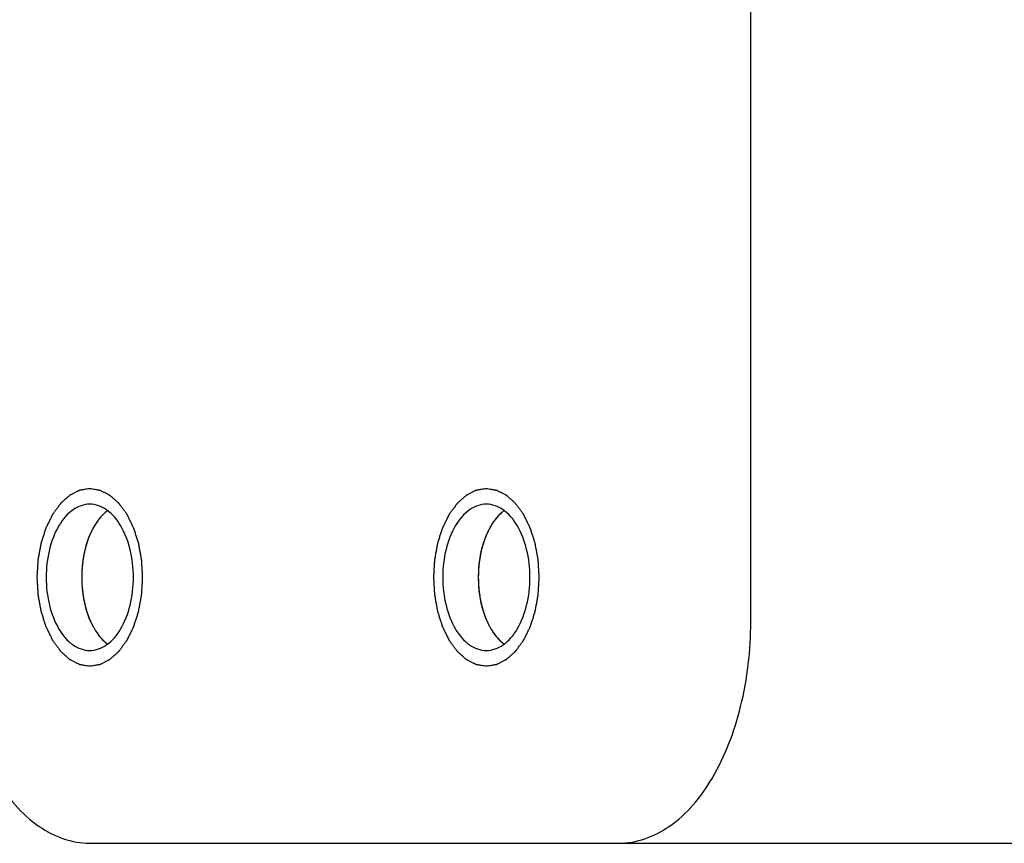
# Model space of a CAD drawing. Header units: millimetres. Extents: x 0 to 7560, y 0 to 5346.
# Tile 115 of 149: x 2272 to 2294, y 4413 to 4432. Entities that reach past the tile are written whole.
import ezdxf

# ---------------------------------------------------------------- set-up
doc = ezdxf.new("R2010")
doc.units = ezdxf.units.MM
for name, color, linetype in [('A2300501_ABL887', 7, 'Continuous'), ('CSH-ST-M4-20_PBL951', 7, 'Continuous'), ('CSH-ST-M4-20_PBL958', 7, 'Continuous'), ('M2302601_PBL916', 7, 'Continuous'), ('TOP_VIEW_VBL707', 7, 'Continuous')]:
    doc.layers.add(name, color=color, linetype=linetype)

# ---------------------------------------------------------------- blocks, each defined once
blk = doc.blocks.new('M2302601_PBL916', base_point=(2617.377, 4017.91))
at = {"layer": 'M2302601_PBL916', "color": 7}
for p, q in [((2599.198, 4001.91), (2599.198, 4033.91)), ((2584.286, 3996.91), (2606.248, 3996.91))]:
    blk.add_line(p, q, dxfattribs=at)
at = {"layer": 'M2302601_PBL916', "color": 134}
for points in [[(2584.286, 4004.91), (2584.266, 4004.906), (2584.228, 4004.9), (2584.179, 4004.892), (2584.141, 4004.886), (2584.112, 4004.881), (2584.088, 4004.877), (2584.071, 4004.874), (2584.061, 4004.872), (2584.054, 4004.872), (2584.047, 4004.868), (2584.038, 4004.863), (2584.021, 4004.855), (2583.998, 4004.843), (2583.97, 4004.829), (2583.942, 4004.815), (2583.915, 4004.801), (2583.887, 4004.787), (2583.864, 4004.775), (2583.847, 4004.767), (2583.838, 4004.762), (2583.831, 4004.759), (2583.825, 4004.753), (2583.816, 4004.745), (2583.801, 4004.732), (2583.78, 4004.713), (2583.754, 4004.69), (2583.728, 4004.667), (2583.703, 4004.644), (2583.677, 4004.621), (2583.655, 4004.602), (2583.64, 4004.589), (2583.632, 4004.581), (2583.625, 4004.576), (2583.62, 4004.567), (2583.612, 4004.557), (2583.599, 4004.539), (2583.58, 4004.512), (2583.557, 4004.481), (2583.534, 4004.45), (2583.511, 4004.418), (2583.488, 4004.387), (2583.469, 4004.36), (2583.455, 4004.342), (2583.448, 4004.331), (2583.442, 4004.324), (2583.437, 4004.314), (2583.431, 4004.302), (2583.421, 4004.28), (2583.405, 4004.248), (2583.387, 4004.211), (2583.368, 4004.173), (2583.35, 4004.135), (2583.331, 4004.098), (2583.316, 4004.066), (2583.305, 4004.044), (2583.299, 4004.031), (2583.294, 4004.022), (2583.291, 4004.011), (2583.286, 4003.997), (2583.278, 4003.972), (2583.267, 4003.936), (2583.253, 4003.893), (2583.235, 4003.836), (2583.216, 4003.778), (2583.2, 4003.728), (2583.192, 4003.703), (2583.188, 4003.689), (2583.184, 4003.678), (2583.182, 4003.666), (2583.179, 4003.651), (2583.174, 4003.624), (2583.164, 4003.569), (2583.15, 4003.491), (2583.136, 4003.414), (2583.126, 4003.359), (2583.121, 4003.332), (2583.118, 4003.316), (2583.116, 4003.305), (2583.116, 4003.292), (2583.114, 4003.276), (2583.113, 4003.247), (2583.11, 4003.206), (2583.107, 4003.157), (2583.103, 4003.091), (2583.099, 4003.025), (2583.096, 4002.967), (2583.094, 4002.938), (2583.093, 4002.922), (2583.092, 4002.909), (2583.093, 4002.897), (2583.094, 4002.881), (2583.096, 4002.853), (2583.099, 4002.796), (2583.104, 4002.715), (2583.109, 4002.634), (2583.112, 4002.578), (2583.114, 4002.549), (2583.115, 4002.533), (2583.115, 4002.521), (2583.118, 4002.509), (2583.12, 4002.494), (2583.125, 4002.467), (2583.135, 4002.412), (2583.149, 4002.334), (2583.163, 4002.256), (2583.173, 4002.202), (2583.178, 4002.175), (2583.181, 4002.159), (2583.182, 4002.147), (2583.186, 4002.137), (2583.191, 4002.122), (2583.199, 4002.097), (2583.214, 4002.047), (2583.233, 4001.989), (2583.251, 4001.932), (2583.265, 4001.889), (2583.276, 4001.853), (2583.284, 4001.828), (2583.289, 4001.814), (2583.292, 4001.802), (2583.297, 4001.793), (2583.303, 4001.78), (2583.314, 4001.758), (2583.336, 4001.713), (2583.361, 4001.662), (2583.386, 4001.611), (2583.405, 4001.572), (2583.42, 4001.54), (2583.431, 4001.518), (2583.437, 4001.505), (2583.442, 4001.495), (2583.448, 4001.488), (2583.455, 4001.477), (2583.468, 4001.459), (2583.487, 4001.433), (2583.51, 4001.402), (2583.532, 4001.371), (2583.554, 4001.34), (2583.577, 4001.309), (2583.596, 4001.284), (2583.609, 4001.266), (2583.616, 4001.255), (2583.622, 4001.247), (2583.628, 4001.242), (2583.637, 4001.234), (2583.652, 4001.221), (2583.673, 4001.201), (2583.699, 4001.178), (2583.725, 4001.155), (2583.75, 4001.132), (2583.776, 4001.109), (2583.797, 4001.09), (2583.812, 4001.076), (2583.821, 4001.069), (2583.827, 4001.062), (2583.834, 4001.06), (2583.843, 4001.055), (2583.86, 4001.047), (2583.883, 4001.035), (2583.911, 4001.02), (2583.938, 4001.006), (2583.966, 4000.992), (2583.994, 4000.977), (2584.017, 4000.966), (2584.034, 4000.957), (2584.043, 4000.953), (2584.05, 4000.948), (2584.057, 4000.948), (2584.067, 4000.946), (2584.084, 4000.943), (2584.109, 4000.939), (2584.138, 4000.934), (2584.178, 4000.928), (2584.227, 4000.919), (2584.266, 4000.913), (2584.286, 4000.91)], [(2584.286, 4000.91), (2584.305, 4000.913), (2584.344, 4000.919), (2584.392, 4000.927), (2584.43, 4000.933), (2584.459, 4000.938), (2584.484, 4000.942), (2584.5, 4000.945), (2584.51, 4000.947), (2584.517, 4000.947), (2584.524, 4000.951), (2584.534, 4000.956), (2584.55, 4000.964), (2584.573, 4000.976), (2584.601, 4000.99), (2584.629, 4001.004), (2584.657, 4001.018), (2584.685, 4001.032), (2584.708, 4001.044), (2584.724, 4001.052), (2584.733, 4001.057), (2584.74, 4001.06), (2584.747, 4001.066), (2584.755, 4001.074), (2584.77, 4001.087), (2584.792, 4001.106), (2584.817, 4001.129), (2584.843, 4001.152), (2584.869, 4001.175), (2584.894, 4001.198), (2584.916, 4001.217), (2584.931, 4001.23), (2584.939, 4001.238), (2584.946, 4001.243), (2584.951, 4001.252), (2584.959, 4001.262), (2584.973, 4001.28), (2584.992, 4001.307), (2585.015, 4001.338), (2585.038, 4001.369), (2585.06, 4001.401), (2585.083, 4001.432), (2585.102, 4001.459), (2585.116, 4001.477), (2585.123, 4001.488), (2585.13, 4001.495), (2585.134, 4001.505), (2585.14, 4001.517), (2585.151, 4001.539), (2585.166, 4001.571), (2585.185, 4001.608), (2585.203, 4001.646), (2585.222, 4001.684), (2585.24, 4001.722), (2585.255, 4001.753), (2585.266, 4001.775), (2585.272, 4001.788), (2585.277, 4001.797), (2585.28, 4001.808), (2585.285, 4001.822), (2585.293, 4001.847), (2585.305, 4001.883), (2585.318, 4001.926), (2585.337, 4001.983), (2585.355, 4002.041), (2585.371, 4002.091), (2585.379, 4002.116), (2585.383, 4002.13), (2585.387, 4002.141), (2585.389, 4002.153), (2585.392, 4002.168), (2585.397, 4002.195), (2585.407, 4002.25), (2585.421, 4002.328), (2585.435, 4002.405), (2585.445, 4002.46), (2585.45, 4002.487), (2585.453, 4002.503), (2585.455, 4002.514), (2585.456, 4002.527), (2585.457, 4002.543), (2585.458, 4002.572), (2585.461, 4002.613), (2585.464, 4002.662), (2585.468, 4002.728), (2585.472, 4002.794), (2585.475, 4002.852), (2585.477, 4002.881), (2585.478, 4002.897), (2585.479, 4002.91), (2585.478, 4002.922), (2585.477, 4002.938), (2585.475, 4002.966), (2585.472, 4003.023), (2585.467, 4003.104), (2585.463, 4003.185), (2585.459, 4003.241), (2585.458, 4003.27), (2585.457, 4003.286), (2585.456, 4003.298), (2585.454, 4003.31), (2585.451, 4003.325), (2585.446, 4003.352), (2585.436, 4003.407), (2585.422, 4003.485), (2585.408, 4003.563), (2585.398, 4003.617), (2585.394, 4003.644), (2585.391, 4003.66), (2585.389, 4003.672), (2585.385, 4003.682), (2585.381, 4003.697), (2585.373, 4003.722), (2585.357, 4003.772), (2585.339, 4003.83), (2585.32, 4003.887), (2585.307, 4003.93), (2585.295, 4003.966), (2585.287, 4003.991), (2585.283, 4004.005), (2585.28, 4004.017), (2585.275, 4004.026), (2585.268, 4004.039), (2585.257, 4004.061), (2585.236, 4004.106), (2585.211, 4004.157), (2585.185, 4004.208), (2585.167, 4004.247), (2585.151, 4004.279), (2585.14, 4004.301), (2585.134, 4004.314), (2585.129, 4004.324), (2585.124, 4004.331), (2585.116, 4004.342), (2585.103, 4004.36), (2585.084, 4004.386), (2585.062, 4004.417), (2585.039, 4004.448), (2585.017, 4004.479), (2584.994, 4004.51), (2584.975, 4004.535), (2584.962, 4004.554), (2584.955, 4004.564), (2584.95, 4004.572), (2584.943, 4004.577), (2584.934, 4004.585), (2584.919, 4004.598), (2584.898, 4004.618), (2584.872, 4004.641), (2584.847, 4004.664), (2584.821, 4004.687), (2584.795, 4004.71), (2584.774, 4004.729), (2584.759, 4004.743), (2584.75, 4004.75), (2584.744, 4004.757), (2584.737, 4004.759), (2584.728, 4004.764), (2584.712, 4004.773), (2584.688, 4004.784), (2584.661, 4004.799), (2584.633, 4004.813), (2584.605, 4004.827), (2584.577, 4004.842), (2584.554, 4004.853), (2584.538, 4004.862), (2584.528, 4004.866), (2584.522, 4004.871), (2584.514, 4004.871), (2584.504, 4004.873), (2584.487, 4004.876), (2584.462, 4004.88), (2584.433, 4004.885), (2584.394, 4004.891), (2584.345, 4004.9), (2584.305, 4004.906), (2584.286, 4004.91)], [(2593.233, 4004.91), (2593.214, 4004.906), (2593.175, 4004.9), (2593.127, 4004.892), (2593.088, 4004.886), (2593.059, 4004.881), (2593.035, 4004.877), (2593.018, 4004.874), (2593.009, 4004.872), (2593.001, 4004.872), (2592.995, 4004.868), (2592.985, 4004.863), (2592.969, 4004.855), (2592.946, 4004.843), (2592.918, 4004.829), (2592.89, 4004.815), (2592.862, 4004.801), (2592.834, 4004.787), (2592.811, 4004.775), (2592.795, 4004.767), (2592.786, 4004.762), (2592.778, 4004.759), (2592.772, 4004.753), (2592.764, 4004.745), (2592.749, 4004.732), (2592.727, 4004.713), (2592.701, 4004.69), (2592.676, 4004.667), (2592.65, 4004.644), (2592.624, 4004.621), (2592.603, 4004.602), (2592.588, 4004.589), (2592.579, 4004.581), (2592.573, 4004.576), (2592.567, 4004.567), (2592.56, 4004.557), (2592.546, 4004.539), (2592.527, 4004.512), (2592.504, 4004.481), (2592.481, 4004.45), (2592.458, 4004.418), (2592.435, 4004.387), (2592.416, 4004.36), (2592.403, 4004.342), (2592.395, 4004.331), (2592.389, 4004.324), (2592.385, 4004.314), (2592.379, 4004.302), (2592.368, 4004.28), (2592.353, 4004.248), (2592.334, 4004.211), (2592.316, 4004.173), (2592.297, 4004.135), (2592.279, 4004.098), (2592.263, 4004.066), (2592.253, 4004.044), (2592.247, 4004.031), (2592.241, 4004.022), (2592.238, 4004.011), (2592.234, 4003.997), (2592.226, 4003.972), (2592.214, 4003.936), (2592.201, 4003.893), (2592.182, 4003.836), (2592.164, 4003.778), (2592.148, 4003.728), (2592.14, 4003.703), (2592.135, 4003.689), (2592.131, 4003.678), (2592.13, 4003.666), (2592.127, 4003.651), (2592.122, 4003.624), (2592.112, 4003.569), (2592.098, 4003.491), (2592.084, 4003.414), (2592.074, 4003.359), (2592.069, 4003.332), (2592.066, 4003.316), (2592.063, 4003.305), (2592.063, 4003.292), (2592.062, 4003.276), (2592.06, 4003.247), (2592.058, 4003.206), (2592.055, 4003.157), (2592.051, 4003.091), (2592.047, 4003.025), (2592.044, 4002.967), (2592.042, 4002.938), (2592.041, 4002.922), (2592.04, 4002.909), (2592.041, 4002.897), (2592.042, 4002.881), (2592.044, 4002.853), (2592.047, 4002.796), (2592.052, 4002.715), (2592.056, 4002.634), (2592.06, 4002.578), (2592.061, 4002.549), (2592.062, 4002.533), (2592.063, 4002.521), (2592.065, 4002.509), (2592.068, 4002.494), (2592.073, 4002.467), (2592.083, 4002.412), (2592.097, 4002.334), (2592.111, 4002.256), (2592.12, 4002.202), (2592.125, 4002.175), (2592.128, 4002.159), (2592.13, 4002.147), (2592.134, 4002.137), (2592.138, 4002.122), (2592.146, 4002.097), (2592.162, 4002.047), (2592.18, 4001.989), (2592.199, 4001.932), (2592.212, 4001.889), (2592.224, 4001.853), (2592.231, 4001.828), (2592.236, 4001.814), (2592.239, 4001.802), (2592.244, 4001.793), (2592.25, 4001.78), (2592.261, 4001.758), (2592.283, 4001.713), (2592.308, 4001.662), (2592.333, 4001.611), (2592.352, 4001.572), (2592.368, 4001.54), (2592.379, 4001.518), (2592.385, 4001.505), (2592.389, 4001.495), (2592.395, 4001.488), (2592.403, 4001.477), (2592.416, 4001.459), (2592.435, 4001.433), (2592.457, 4001.402), (2592.48, 4001.371), (2592.502, 4001.34), (2592.525, 4001.309), (2592.543, 4001.284), (2592.556, 4001.266), (2592.564, 4001.255), (2592.569, 4001.247), (2592.576, 4001.242), (2592.584, 4001.234), (2592.599, 4001.221), (2592.621, 4001.201), (2592.646, 4001.178), (2592.672, 4001.155), (2592.698, 4001.132), (2592.723, 4001.109), (2592.745, 4001.09), (2592.76, 4001.076), (2592.768, 4001.069), (2592.775, 4001.062), (2592.782, 4001.06), (2592.791, 4001.055), (2592.807, 4001.047), (2592.83, 4001.035), (2592.858, 4001.02), (2592.886, 4001.006), (2592.914, 4000.992), (2592.942, 4000.977), (2592.965, 4000.966), (2592.981, 4000.957), (2592.99, 4000.953), (2592.997, 4000.948), (2593.005, 4000.948), (2593.015, 4000.946), (2593.032, 4000.943), (2593.056, 4000.939), (2593.086, 4000.934), (2593.125, 4000.928), (2593.174, 4000.919), (2593.214, 4000.913), (2593.233, 4000.91)], [(2593.233, 4000.91), (2593.253, 4000.913), (2593.291, 4000.919), (2593.339, 4000.927), (2593.378, 4000.933), (2593.407, 4000.938), (2593.431, 4000.942), (2593.448, 4000.945), (2593.458, 4000.947), (2593.465, 4000.947), (2593.472, 4000.951), (2593.481, 4000.956), (2593.497, 4000.964), (2593.521, 4000.976), (2593.549, 4000.99), (2593.576, 4001.004), (2593.604, 4001.018), (2593.632, 4001.032), (2593.655, 4001.044), (2593.672, 4001.052), (2593.681, 4001.057), (2593.688, 4001.06), (2593.694, 4001.066), (2593.703, 4001.074), (2593.718, 4001.087), (2593.739, 4001.106), (2593.765, 4001.129), (2593.791, 4001.152), (2593.816, 4001.175), (2593.842, 4001.198), (2593.863, 4001.217), (2593.878, 4001.23), (2593.887, 4001.238), (2593.894, 4001.243), (2593.899, 4001.252), (2593.907, 4001.262), (2593.92, 4001.28), (2593.939, 4001.307), (2593.962, 4001.338), (2593.985, 4001.369), (2594.008, 4001.401), (2594.031, 4001.432), (2594.05, 4001.459), (2594.063, 4001.477), (2594.071, 4001.488), (2594.077, 4001.495), (2594.081, 4001.505), (2594.088, 4001.517), (2594.098, 4001.539), (2594.114, 4001.571), (2594.132, 4001.608), (2594.151, 4001.646), (2594.169, 4001.684), (2594.188, 4001.722), (2594.203, 4001.753), (2594.214, 4001.775), (2594.22, 4001.788), (2594.225, 4001.797), (2594.228, 4001.808), (2594.233, 4001.822), (2594.241, 4001.847), (2594.252, 4001.883), (2594.266, 4001.926), (2594.284, 4001.983), (2594.303, 4002.041), (2594.319, 4002.091), (2594.327, 4002.116), (2594.331, 4002.13), (2594.335, 4002.141), (2594.337, 4002.153), (2594.34, 4002.168), (2594.344, 4002.195), (2594.354, 4002.25), (2594.369, 4002.328), (2594.383, 4002.405), (2594.393, 4002.46), (2594.398, 4002.487), (2594.4, 4002.503), (2594.403, 4002.514), (2594.403, 4002.527), (2594.404, 4002.543), (2594.406, 4002.572), (2594.409, 4002.613), (2594.411, 4002.662), (2594.415, 4002.728), (2594.419, 4002.794), (2594.423, 4002.852), (2594.425, 4002.881), (2594.425, 4002.897), (2594.427, 4002.91), (2594.425, 4002.922), (2594.425, 4002.938), (2594.423, 4002.966), (2594.42, 4003.023), (2594.415, 4003.104), (2594.41, 4003.185), (2594.407, 4003.241), (2594.405, 4003.27), (2594.404, 4003.286), (2594.404, 4003.298), (2594.401, 4003.31), (2594.399, 4003.325), (2594.394, 4003.352), (2594.384, 4003.407), (2594.37, 4003.485), (2594.356, 4003.563), (2594.346, 4003.617), (2594.341, 4003.644), (2594.338, 4003.66), (2594.337, 4003.672), (2594.333, 4003.682), (2594.328, 4003.697), (2594.32, 4003.722), (2594.304, 4003.772), (2594.286, 4003.83), (2594.268, 4003.887), (2594.254, 4003.93), (2594.243, 4003.966), (2594.235, 4003.991), (2594.23, 4004.005), (2594.227, 4004.017), (2594.222, 4004.026), (2594.216, 4004.039), (2594.205, 4004.061), (2594.183, 4004.106), (2594.158, 4004.157), (2594.133, 4004.208), (2594.114, 4004.247), (2594.099, 4004.279), (2594.088, 4004.301), (2594.081, 4004.314), (2594.077, 4004.324), (2594.071, 4004.331), (2594.064, 4004.342), (2594.051, 4004.36), (2594.032, 4004.386), (2594.009, 4004.417), (2593.987, 4004.448), (2593.964, 4004.479), (2593.942, 4004.51), (2593.923, 4004.535), (2593.91, 4004.554), (2593.902, 4004.564), (2593.897, 4004.572), (2593.89, 4004.577), (2593.882, 4004.585), (2593.867, 4004.598), (2593.846, 4004.618), (2593.82, 4004.641), (2593.794, 4004.664), (2593.769, 4004.687), (2593.743, 4004.71), (2593.722, 4004.729), (2593.707, 4004.743), (2593.698, 4004.75), (2593.692, 4004.757), (2593.685, 4004.759), (2593.675, 4004.764), (2593.659, 4004.773), (2593.636, 4004.784), (2593.608, 4004.799), (2593.58, 4004.813), (2593.552, 4004.827), (2593.525, 4004.842), (2593.501, 4004.853), (2593.485, 4004.862), (2593.476, 4004.866), (2593.469, 4004.871), (2593.462, 4004.871), (2593.452, 4004.873), (2593.435, 4004.876), (2593.41, 4004.88), (2593.381, 4004.885), (2593.341, 4004.891), (2593.292, 4004.9), (2593.253, 4004.906), (2593.233, 4004.91)]]:
    blk.add_open_spline(points, degree=3, knots=[0, 0, 0, 0, 0.015625, 0.03125, 0.039062, 0.046875, 0.054688, 0.058594, 0.060547, 0.0625, 0.064453, 0.066406, 0.070312, 0.078125, 0.085938, 0.09375, 0.101562, 0.109375, 0.117188, 0.121094, 0.123047, 0.125, 0.126953, 0.128906, 0.132812, 0.140625, 0.148438, 0.15625, 0.164062, 0.171875, 0.179688, 0.183594, 0.185547, 0.1875, 0.189453, 0.191406, 0.195312, 0.203125, 0.210938, 0.21875, 0.226562, 0.234375, 0.242188, 0.246094, 0.248047, 0.25, 0.251953, 0.253906, 0.257812, 0.265625, 0.273438, 0.28125, 0.289062, 0.296875, 0.304688, 0.308594, 0.310547, 0.3125, 0.314453, 0.316406, 0.320312, 0.328125, 0.335938, 0.34375, 0.359375, 0.367188, 0.371094, 0.373047, 0.375, 0.376953, 0.378906, 0.382812, 0.390625, 0.40625, 0.421875, 0.429688, 0.433594, 0.435547, 0.4375, 0.439453, 0.441406, 0.445312, 0.453125, 0.460938, 0.46875, 0.484375, 0.492188, 0.496094, 0.498047, 0.5, 0.501953, 0.503906, 0.507812, 0.515625, 0.53125, 0.546875, 0.554688, 0.558594, 0.560547, 0.5625, 0.564453, 0.566406, 0.570312, 0.578125, 0.59375, 0.609375, 0.617188, 0.621094, 0.623047, 0.625, 0.626953, 0.628906, 0.632812, 0.640625, 0.65625, 0.664062, 0.671875, 0.679688, 0.683594, 0.685547, 0.6875, 0.689453, 0.691406, 0.695312, 0.703125, 0.71875, 0.726562, 0.734375, 0.742188, 0.746094, 0.748047, 0.75, 0.751953, 0.753906, 0.757812, 0.765625, 0.773438, 0.78125, 0.789062, 0.796875, 0.804688, 0.808594, 0.810547, 0.8125, 0.814453, 0.816406, 0.820312, 0.828125, 0.835938, 0.84375, 0.851562, 0.859375, 0.867188, 0.871094, 0.873047, 0.875, 0.876953, 0.878906, 0.882812, 0.890625, 0.898438, 0.90625, 0.914062, 0.921875, 0.929688, 0.933594, 0.935547, 0.9375, 0.939453, 0.941406, 0.945312, 0.953125, 0.960938, 0.96875, 0.984375, 1, 1, 1, 1], dxfattribs=at)
at = {"layer": 'M2302601_PBL916', "color": 7}
for points, knots in [([(2584.286, 4004.56), (2584.153, 4004.56), (2583.86, 4004.449), (2583.548, 4004.061), (2583.347, 4003.527), (2583.278, 4002.91), (2583.347, 4002.292), (2583.548, 4001.758), (2583.86, 4001.37), (2584.153, 4001.26), (2584.286, 4001.26)], [0, 0, 0, 0, 0.095059, 0.209831, 0.34778, 0.5, 0.65222, 0.790169, 0.904941, 1, 1, 1, 1]), ([(2584.286, 4001.26), (2584.418, 4001.26), (2584.712, 4001.37), (2585.023, 4001.758), (2585.224, 4002.292), (2585.294, 4002.91), (2585.224, 4003.527), (2585.023, 4004.061), (2584.712, 4004.449), (2584.418, 4004.56), (2584.286, 4004.56)], [0, 0, 0, 0, 0.095059, 0.209831, 0.34778, 0.5, 0.65222, 0.790169, 0.904941, 1, 1, 1, 1]), ([(2593.233, 4004.56), (2593.101, 4004.56), (2592.807, 4004.449), (2592.496, 4004.061), (2592.295, 4003.527), (2592.225, 4002.91), (2592.295, 4002.292), (2592.496, 4001.758), (2592.807, 4001.37), (2593.101, 4001.26), (2593.233, 4001.26)], [0, 0, 0, 0, 0.095059, 0.209831, 0.34778, 0.5, 0.65222, 0.790169, 0.904941, 1, 1, 1, 1]), ([(2593.233, 4001.26), (2593.366, 4001.26), (2593.659, 4001.37), (2593.971, 4001.758), (2594.172, 4002.292), (2594.241, 4002.91), (2594.172, 4003.527), (2593.971, 4004.061), (2593.659, 4004.449), (2593.366, 4004.56), (2593.233, 4004.56)], [0, 0, 0, 0, 0.095059, 0.209831, 0.34778, 0.5, 0.65222, 0.790169, 0.904941, 1, 1, 1, 1]), ([(2581.303, 4001.91), (2581.303, 4001.267), (2581.441, 4000.037), (2582.051, 3998.42), (2582.995, 3997.245), (2583.885, 3996.91), (2584.286, 3996.91)], [0, 0, 0, 0, 0.30444, 0.580341, 0.809903, 1, 1, 1, 1]), ([(2596.216, 3996.91), (2596.617, 3996.91), (2597.506, 3997.245), (2598.451, 3998.42), (2599.06, 4000.037), (2599.198, 4001.267), (2599.198, 4001.91)], [0, 0, 0, 0, 0.190097, 0.419659, 0.69556, 1, 1, 1, 1])]:
    blk.add_open_spline(points, degree=3, knots=knots, dxfattribs=at)
blk = doc.blocks.new('CSH-ST-M4-20_PBL951', base_point=(2584.39, 4002.91))
at = {"layer": 'CSH-ST-M4-20_PBL951', "color": 134}
for p, q in [((2584.323, 4003.947), (2584.318, 4003.936)), ((2584.202, 4003.628), (2584.201, 4003.624)), ((2584.129, 4003.278), (2584.128, 4003.275)), ((2584.104, 4002.913), (2584.104, 4002.906)), ((2584.128, 4002.544), (2584.129, 4002.541)), ((2584.201, 4002.195), (2584.202, 4002.191)), ((2584.318, 4001.883), (2584.323, 4001.872))]:
    blk.add_line(p, q, dxfattribs=at)
at = {"layer": 'CSH-ST-M4-20_PBL951', "color": 7}
blk.add_arc((2585.491, 4003.44), 1.269, 141.2988, 143.21, dxfattribs=at)
at = {"layer": 'CSH-ST-M4-20_PBL951', "color": 134}
for points, knots in [([(2584.675, 4004.407), (2584.66, 4004.395), (2584.642, 4004.379), (2584.62, 4004.361), (2584.606, 4004.348), (2584.589, 4004.33), (2584.571, 4004.313), (2584.557, 4004.299), (2584.544, 4004.283), (2584.53, 4004.268), (2584.517, 4004.252), (2584.507, 4004.241), (2584.496, 4004.227), (2584.483, 4004.21), (2584.466, 4004.187), (2584.446, 4004.16), (2584.429, 4004.133), (2584.413, 4004.11), (2584.401, 4004.091), (2584.389, 4004.07), (2584.375, 4004.045), (2584.363, 4004.024), (2584.357, 4004.014)], [0, 0, 0, 0, 0.125, 0.15625, 0.1875, 0.25, 0.3125, 0.34375, 0.375, 0.4375, 0.46875, 0.5, 0.53125, 0.5625, 0.625, 0.6875, 0.75, 0.8125, 0.84375, 0.875, 0.9375, 1, 1, 1, 1]), ([(2584.357, 4004.014), (2584.356, 4004.011), (2584.354, 4004.008), (2584.352, 4004.004), (2584.349, 4003.999), (2584.346, 4003.993), (2584.344, 4003.99), (2584.343, 4003.987), (2584.341, 4003.984), (2584.338, 4003.978), (2584.336, 4003.973), (2584.334, 4003.969), (2584.332, 4003.966), (2584.331, 4003.963), (2584.33, 4003.961), (2584.327, 4003.955), (2584.325, 4003.95), (2584.323, 4003.947)], [0, 0, 0, 0, 0.125, 0.1875, 0.25, 0.3125, 0.375, 0.4375, 0.5, 0.5625, 0.625, 0.6875, 0.75, 0.8125, 0.84375, 0.875, 1, 1, 1, 1]), ([(2584.318, 4003.936), (2584.312, 4003.924), (2584.306, 4003.91), (2584.298, 4003.893), (2584.293, 4003.88), (2584.286, 4003.864), (2584.277, 4003.845), (2584.27, 4003.826), (2584.263, 4003.808), (2584.256, 4003.791), (2584.249, 4003.77), (2584.241, 4003.75), (2584.234, 4003.729), (2584.228, 4003.711), (2584.223, 4003.695), (2584.219, 4003.682), (2584.212, 4003.66), (2584.206, 4003.642), (2584.202, 4003.628)], [0, 0, 0, 0, 0.125, 0.15625, 0.1875, 0.25, 0.3125, 0.375, 0.4375, 0.5, 0.5625, 0.625, 0.6875, 0.75, 0.8125, 0.84375, 0.875, 1, 1, 1, 1]), ([(2584.201, 4003.624), (2584.197, 4003.611), (2584.193, 4003.594), (2584.188, 4003.575), (2584.184, 4003.56), (2584.179, 4003.542), (2584.174, 4003.52), (2584.169, 4003.499), (2584.165, 4003.479), (2584.16, 4003.46), (2584.156, 4003.436), (2584.15, 4003.406), (2584.143, 4003.368), (2584.135, 4003.323), (2584.131, 4003.293), (2584.129, 4003.278)], [0, 0, 0, 0, 0.125, 0.15625, 0.1875, 0.25, 0.3125, 0.375, 0.4375, 0.5, 0.5625, 0.625, 0.75, 0.875, 1, 1, 1, 1]), ([(2584.128, 4003.275), (2584.127, 4003.261), (2584.125, 4003.243), (2584.122, 4003.222), (2584.12, 4003.207), (2584.118, 4003.187), (2584.116, 4003.164), (2584.114, 4003.142), (2584.112, 4003.12), (2584.11, 4003.1), (2584.109, 4003.075), (2584.108, 4003.056), (2584.107, 4003.04), (2584.106, 4003.025), (2584.106, 4003.007), (2584.105, 4002.989), (2584.105, 4002.975), (2584.105, 4002.958), (2584.104, 4002.937), (2584.104, 4002.921), (2584.104, 4002.913)], [0, 0, 0, 0, 0.125, 0.15625, 0.1875, 0.25, 0.3125, 0.375, 0.4375, 0.5, 0.5625, 0.625, 0.65625, 0.6875, 0.75, 0.8125, 0.84375, 0.875, 0.9375, 1, 1, 1, 1]), ([(2584.104, 4002.906), (2584.104, 4002.892), (2584.104, 4002.871), (2584.105, 4002.841), (2584.106, 4002.817), (2584.106, 4002.797), (2584.107, 4002.782), (2584.108, 4002.768), (2584.109, 4002.749), (2584.11, 4002.729), (2584.112, 4002.704), (2584.113, 4002.685), (2584.115, 4002.669), (2584.116, 4002.655), (2584.118, 4002.637), (2584.119, 4002.619), (2584.121, 4002.605), (2584.124, 4002.58), (2584.126, 4002.56), (2584.128, 4002.544)], [0, 0, 0, 0, 0.125, 0.1875, 0.25, 0.3125, 0.34375, 0.375, 0.4375, 0.5, 0.5625, 0.625, 0.65625, 0.6875, 0.75, 0.8125, 0.84375, 0.875, 1, 1, 1, 1]), ([(2584.129, 4002.541), (2584.131, 4002.527), (2584.134, 4002.506), (2584.138, 4002.478), (2584.142, 4002.455), (2584.146, 4002.436), (2584.148, 4002.421), (2584.151, 4002.407), (2584.154, 4002.39), (2584.158, 4002.37), (2584.163, 4002.347), (2584.17, 4002.317), (2584.178, 4002.281), (2584.189, 4002.237), (2584.197, 4002.209), (2584.201, 4002.195)], [0, 0, 0, 0, 0.125, 0.1875, 0.25, 0.3125, 0.34375, 0.375, 0.4375, 0.5, 0.5625, 0.625, 0.75, 0.875, 1, 1, 1, 1]), ([(2584.202, 4002.191), (2584.206, 4002.179), (2584.212, 4002.159), (2584.22, 4002.133), (2584.227, 4002.112), (2584.232, 4002.095), (2584.237, 4002.081), (2584.241, 4002.069), (2584.247, 4002.054), (2584.253, 4002.036), (2584.261, 4002.015), (2584.269, 4001.995), (2584.277, 4001.976), (2584.284, 4001.959), (2584.29, 4001.944), (2584.295, 4001.932), (2584.304, 4001.912), (2584.312, 4001.896), (2584.318, 4001.883)], [0, 0, 0, 0, 0.125, 0.1875, 0.25, 0.3125, 0.34375, 0.375, 0.4375, 0.5, 0.5625, 0.625, 0.6875, 0.75, 0.8125, 0.84375, 0.875, 1, 1, 1, 1]), ([(2584.323, 4001.872), (2584.324, 4001.87), (2584.325, 4001.867), (2584.328, 4001.862), (2584.33, 4001.857), (2584.333, 4001.852), (2584.335, 4001.848), (2584.336, 4001.845), (2584.338, 4001.842), (2584.341, 4001.836), (2584.343, 4001.831), (2584.346, 4001.827), (2584.347, 4001.824), (2584.348, 4001.821), (2584.35, 4001.819), (2584.353, 4001.813), (2584.355, 4001.809), (2584.357, 4001.805)], [0, 0, 0, 0, 0.125, 0.1875, 0.25, 0.3125, 0.375, 0.4375, 0.5, 0.5625, 0.625, 0.6875, 0.75, 0.8125, 0.84375, 0.875, 1, 1, 1, 1]), ([(2584.357, 4001.805), (2584.368, 4001.786), (2584.385, 4001.756), (2584.408, 4001.717), (2584.426, 4001.69), (2584.444, 4001.662), (2584.463, 4001.636), (2584.482, 4001.61), (2584.501, 4001.585), (2584.523, 4001.56), (2584.54, 4001.54), (2584.554, 4001.523), (2584.569, 4001.509), (2584.586, 4001.492), (2584.604, 4001.474), (2584.618, 4001.46), (2584.641, 4001.441), (2584.66, 4001.425), (2584.675, 4001.412)], [0, 0, 0, 0, 0.125, 0.1875, 0.25, 0.3125, 0.375, 0.4375, 0.5, 0.5625, 0.625, 0.65625, 0.6875, 0.75, 0.8125, 0.84375, 0.875, 1, 1, 1, 1])]:
    blk.add_open_spline(points, degree=3, knots=knots, dxfattribs=at)
at = {"layer": 'CSH-ST-M4-20_PBL951', "color": 7}
for points, knots in [([(2584.676, 4004.408), (2584.661, 4004.396), (2584.597, 4004.343), (2584.54, 4004.282), (2584.5, 4004.233)], [0, 0, 0, 0, 0.23981, 1, 1, 1, 1]), ([(2584.357, 4001.805), (2584.368, 4001.785), (2584.411, 4001.709), (2584.46, 4001.637), (2584.5, 4001.586)], [0, 0, 0, 0, 0.259231, 1, 1, 1, 1]), ([(2584.5, 4001.586), (2584.514, 4001.569), (2584.567, 4001.506), (2584.628, 4001.448), (2584.676, 4001.411)], [0, 0, 0, 0, 0.260814, 1, 1, 1, 1])]:
    blk.add_open_spline(points, degree=3, knots=knots, dxfattribs=at)
for points in [[(2584.475, 4004.2), (2584.431, 4004.141), (2584.392, 4004.078), (2584.357, 4004.014)], [(2584.357, 4004.014), (2584.178, 4003.681), (2584.03, 4002.91), (2584.178, 4002.138), (2584.357, 4001.805)]]:
    blk.add_open_spline(points, degree=3, dxfattribs=at)
blk = doc.blocks.new('CSH-ST-M4-20_PBL958', base_point=(2593.338, 4002.91))
at = {"layer": 'CSH-ST-M4-20_PBL958', "color": 134}
for p, q in [((2593.27, 4003.947), (2593.265, 4003.936)), ((2593.15, 4003.628), (2593.149, 4003.624)), ((2593.076, 4003.278), (2593.076, 4003.275)), ((2593.052, 4002.913), (2593.052, 4002.906)), ((2593.076, 4002.544), (2593.076, 4002.541)), ((2593.149, 4002.195), (2593.15, 4002.191)), ((2593.265, 4001.883), (2593.27, 4001.872))]:
    blk.add_line(p, q, dxfattribs=at)
at = {"layer": 'CSH-ST-M4-20_PBL958', "color": 7}
blk.add_arc((2594.438, 4003.44), 1.269, 141.2988, 143.21, dxfattribs=at)
at = {"layer": 'CSH-ST-M4-20_PBL958', "color": 134}
for points, knots in [([(2593.623, 4004.407), (2593.608, 4004.395), (2593.59, 4004.379), (2593.568, 4004.361), (2593.554, 4004.348), (2593.536, 4004.33), (2593.519, 4004.313), (2593.505, 4004.299), (2593.491, 4004.283), (2593.478, 4004.268), (2593.464, 4004.252), (2593.454, 4004.241), (2593.444, 4004.227), (2593.431, 4004.21), (2593.414, 4004.187), (2593.394, 4004.16), (2593.376, 4004.133), (2593.361, 4004.11), (2593.349, 4004.091), (2593.337, 4004.07), (2593.322, 4004.045), (2593.31, 4004.024), (2593.304, 4004.014)], [0, 0, 0, 0, 0.125, 0.15625, 0.1875, 0.25, 0.3125, 0.34375, 0.375, 0.4375, 0.46875, 0.5, 0.53125, 0.5625, 0.625, 0.6875, 0.75, 0.8125, 0.84375, 0.875, 0.9375, 1, 1, 1, 1]), ([(2593.304, 4004.014), (2593.303, 4004.011), (2593.302, 4004.008), (2593.299, 4004.004), (2593.296, 4003.999), (2593.294, 4003.993), (2593.292, 4003.99), (2593.29, 4003.987), (2593.289, 4003.984), (2593.286, 4003.978), (2593.284, 4003.973), (2593.281, 4003.969), (2593.28, 4003.966), (2593.278, 4003.963), (2593.277, 4003.961), (2593.274, 4003.955), (2593.272, 4003.95), (2593.27, 4003.947)], [0, 0, 0, 0, 0.125, 0.1875, 0.25, 0.3125, 0.375, 0.4375, 0.5, 0.5625, 0.625, 0.6875, 0.75, 0.8125, 0.84375, 0.875, 1, 1, 1, 1]), ([(2593.265, 4003.936), (2593.26, 4003.924), (2593.253, 4003.91), (2593.246, 4003.893), (2593.24, 4003.88), (2593.233, 4003.864), (2593.225, 4003.845), (2593.218, 4003.826), (2593.211, 4003.808), (2593.204, 4003.791), (2593.196, 4003.77), (2593.189, 4003.75), (2593.182, 4003.729), (2593.176, 4003.711), (2593.17, 4003.695), (2593.166, 4003.682), (2593.16, 4003.66), (2593.154, 4003.642), (2593.15, 4003.628)], [0, 0, 0, 0, 0.125, 0.15625, 0.1875, 0.25, 0.3125, 0.375, 0.4375, 0.5, 0.5625, 0.625, 0.6875, 0.75, 0.8125, 0.84375, 0.875, 1, 1, 1, 1]), ([(2593.149, 4003.624), (2593.145, 4003.611), (2593.14, 4003.594), (2593.135, 4003.575), (2593.131, 4003.56), (2593.127, 4003.542), (2593.121, 4003.52), (2593.117, 4003.499), (2593.112, 4003.479), (2593.108, 4003.46), (2593.103, 4003.436), (2593.097, 4003.406), (2593.09, 4003.368), (2593.083, 4003.323), (2593.079, 4003.293), (2593.076, 4003.278)], [0, 0, 0, 0, 0.125, 0.15625, 0.1875, 0.25, 0.3125, 0.375, 0.4375, 0.5, 0.5625, 0.625, 0.75, 0.875, 1, 1, 1, 1]), ([(2593.076, 4003.275), (2593.074, 4003.261), (2593.072, 4003.243), (2593.069, 4003.222), (2593.068, 4003.207), (2593.066, 4003.187), (2593.063, 4003.164), (2593.061, 4003.142), (2593.06, 4003.12), (2593.058, 4003.1), (2593.057, 4003.075), (2593.056, 4003.056), (2593.055, 4003.04), (2593.054, 4003.025), (2593.053, 4003.007), (2593.053, 4002.989), (2593.052, 4002.975), (2593.052, 4002.958), (2593.052, 4002.937), (2593.052, 4002.921), (2593.052, 4002.913)], [0, 0, 0, 0, 0.125, 0.15625, 0.1875, 0.25, 0.3125, 0.375, 0.4375, 0.5, 0.5625, 0.625, 0.65625, 0.6875, 0.75, 0.8125, 0.84375, 0.875, 0.9375, 1, 1, 1, 1]), ([(2593.052, 4002.906), (2593.052, 4002.892), (2593.052, 4002.871), (2593.052, 4002.841), (2593.053, 4002.817), (2593.054, 4002.797), (2593.055, 4002.782), (2593.055, 4002.768), (2593.056, 4002.749), (2593.057, 4002.729), (2593.059, 4002.704), (2593.061, 4002.685), (2593.062, 4002.669), (2593.063, 4002.655), (2593.065, 4002.637), (2593.067, 4002.619), (2593.069, 4002.605), (2593.072, 4002.58), (2593.074, 4002.56), (2593.076, 4002.544)], [0, 0, 0, 0, 0.125, 0.1875, 0.25, 0.3125, 0.34375, 0.375, 0.4375, 0.5, 0.5625, 0.625, 0.65625, 0.6875, 0.75, 0.8125, 0.84375, 0.875, 1, 1, 1, 1]), ([(2593.076, 4002.541), (2593.078, 4002.527), (2593.082, 4002.506), (2593.086, 4002.478), (2593.09, 4002.455), (2593.093, 4002.436), (2593.096, 4002.421), (2593.098, 4002.407), (2593.102, 4002.39), (2593.106, 4002.37), (2593.111, 4002.347), (2593.117, 4002.317), (2593.126, 4002.281), (2593.137, 4002.237), (2593.145, 4002.209), (2593.149, 4002.195)], [0, 0, 0, 0, 0.125, 0.1875, 0.25, 0.3125, 0.34375, 0.375, 0.4375, 0.5, 0.5625, 0.625, 0.75, 0.875, 1, 1, 1, 1]), ([(2593.15, 4002.191), (2593.154, 4002.179), (2593.159, 4002.159), (2593.167, 4002.133), (2593.174, 4002.112), (2593.18, 4002.095), (2593.185, 4002.081), (2593.189, 4002.069), (2593.195, 4002.054), (2593.201, 4002.036), (2593.209, 4002.015), (2593.217, 4001.995), (2593.224, 4001.976), (2593.232, 4001.959), (2593.238, 4001.944), (2593.243, 4001.932), (2593.252, 4001.912), (2593.259, 4001.896), (2593.265, 4001.883)], [0, 0, 0, 0, 0.125, 0.1875, 0.25, 0.3125, 0.34375, 0.375, 0.4375, 0.5, 0.5625, 0.625, 0.6875, 0.75, 0.8125, 0.84375, 0.875, 1, 1, 1, 1]), ([(2593.27, 4001.872), (2593.271, 4001.87), (2593.273, 4001.867), (2593.275, 4001.862), (2593.278, 4001.857), (2593.281, 4001.852), (2593.282, 4001.848), (2593.284, 4001.845), (2593.285, 4001.842), (2593.288, 4001.836), (2593.291, 4001.831), (2593.293, 4001.827), (2593.295, 4001.824), (2593.296, 4001.821), (2593.297, 4001.819), (2593.3, 4001.813), (2593.303, 4001.809), (2593.304, 4001.805)], [0, 0, 0, 0, 0.125, 0.1875, 0.25, 0.3125, 0.375, 0.4375, 0.5, 0.5625, 0.625, 0.6875, 0.75, 0.8125, 0.84375, 0.875, 1, 1, 1, 1]), ([(2593.304, 4001.805), (2593.316, 4001.786), (2593.333, 4001.756), (2593.355, 4001.717), (2593.374, 4001.69), (2593.392, 4001.662), (2593.411, 4001.636), (2593.43, 4001.61), (2593.448, 4001.585), (2593.47, 4001.56), (2593.488, 4001.54), (2593.502, 4001.523), (2593.516, 4001.509), (2593.534, 4001.492), (2593.551, 4001.474), (2593.565, 4001.46), (2593.589, 4001.441), (2593.607, 4001.425), (2593.623, 4001.412)], [0, 0, 0, 0, 0.125, 0.1875, 0.25, 0.3125, 0.375, 0.4375, 0.5, 0.5625, 0.625, 0.65625, 0.6875, 0.75, 0.8125, 0.84375, 0.875, 1, 1, 1, 1])]:
    blk.add_open_spline(points, degree=3, knots=knots, dxfattribs=at)
at = {"layer": 'CSH-ST-M4-20_PBL958', "color": 7}
for points, knots in [([(2593.624, 4004.408), (2593.608, 4004.396), (2593.544, 4004.343), (2593.487, 4004.282), (2593.448, 4004.233)], [0, 0, 0, 0, 0.23981, 1, 1, 1, 1]), ([(2593.304, 4001.805), (2593.315, 4001.785), (2593.358, 4001.709), (2593.408, 4001.637), (2593.448, 4001.586)], [0, 0, 0, 0, 0.259231, 1, 1, 1, 1]), ([(2593.448, 4001.586), (2593.462, 4001.569), (2593.515, 4001.506), (2593.575, 4001.448), (2593.624, 4001.411)], [0, 0, 0, 0, 0.260814, 1, 1, 1, 1])]:
    blk.add_open_spline(points, degree=3, knots=knots, dxfattribs=at)
for points in [[(2593.422, 4004.2), (2593.378, 4004.141), (2593.339, 4004.078), (2593.304, 4004.014)], [(2593.304, 4004.014), (2593.126, 4003.681), (2592.977, 4002.91), (2593.126, 4002.138), (2593.304, 4001.805)]]:
    blk.add_open_spline(points, degree=3, dxfattribs=at)
blk = doc.blocks.new('A2300501_ABL887', base_point=(2501.278, 4016.41))
at = {"layer": 'CSH-ST-M4-20_PBL951'}
blk.add_blockref('CSH-ST-M4-20_PBL951', (2584.39, 4002.91), dxfattribs=at)
at = {"layer": 'CSH-ST-M4-20_PBL958'}
blk.add_blockref('CSH-ST-M4-20_PBL958', (2593.338, 4002.91), dxfattribs=at)
at = {"layer": 'M2302601_PBL916'}
blk.add_blockref('M2302601_PBL916', (2617.377, 4017.91), dxfattribs=at)
blk = doc.blocks.new('TOP_VIEW_VBL707', base_point=(2149.541, 3969.91))
at = {"layer": 'A2300501_ABL887'}
blk.add_blockref('A2300501_ABL887', (2501.278, 4016.41), dxfattribs=at)

msp = doc.modelspace()

# ---------------------------------------------------------------- block references
at = {"layer": 'TOP_VIEW_VBL707'}
msp.add_blockref('TOP_VIEW_VBL707', (1838.846, 4386.364), dxfattribs=at)

doc.saveas('drawing.dxf')
